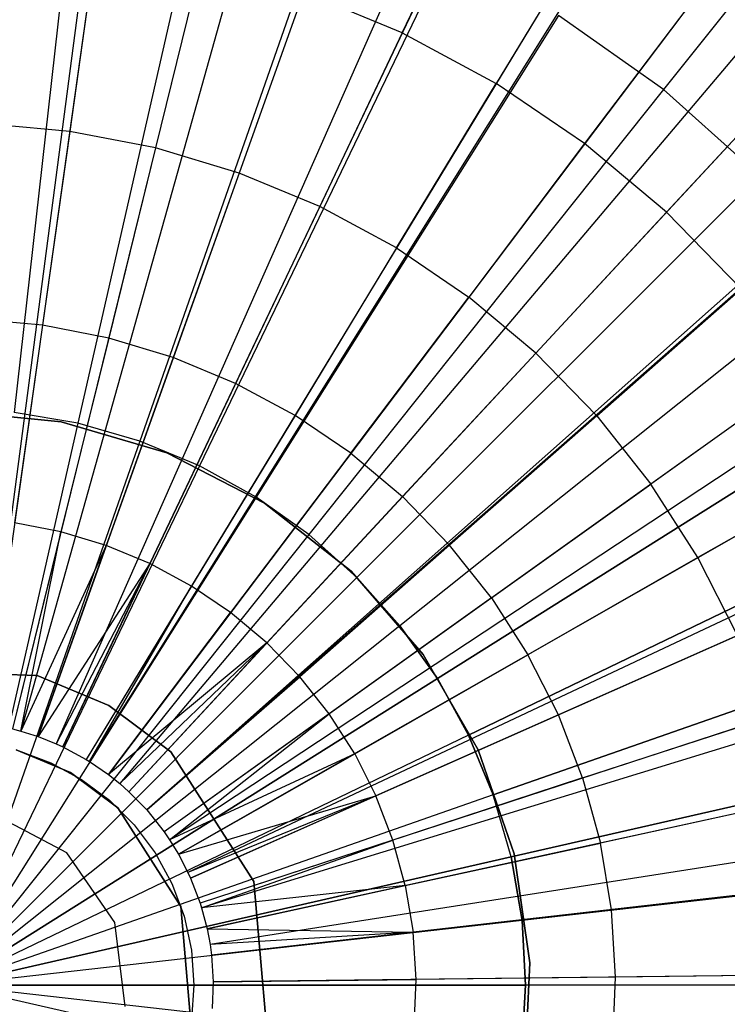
# Model space of a CAD drawing. Extents: x 0.2 to 44.2, y -21.9 to 24.
# Tile 22 of 239: x 13.7 to 14.8, y -14 to -12.4. Entities that reach past the tile are written whole.
import ezdxf

# ---------------------------------------------------------------- set-up
doc = ezdxf.new("R2010")
doc.units = 0
doc.header["$LTSCALE"] = 2.54
doc.layers.get('0').update_dxf_attribs({"color": 13, "linetype": 'CONTINUOUS'})

# ---------------------------------------------------------------- blocks, each defined once
blk = doc.blocks.new('GRUPUJ_2')
at = {"color": 0}
for p, q in [((9.8686, 6.5044, 7), (9.6286, 4.6801, 7.55)), ((9.8686, 6.5044, 7), (9.6286, 4.6801, 7.55)), ((9.8891, 6.5016, 7), (9.6324, 4.6796, 7.55)), ((9.8891, 6.5016, 7), (9.6324, 4.6796, 7.55)), ((10.1129, 6.4584, 7), (9.6732, 4.6718, 7.55)), ((10.1129, 6.4584, 7), (9.6732, 4.6718, 7.55)), ((10.1831, 6.4399, 7), (9.6859, 4.6684, 7.55)), ((10.1831, 6.4399, 7), (9.6859, 4.6684, 7.55)), ((10.3312, 6.3928, 7), (9.7129, 4.6598, 7.55)), ((10.3312, 6.3928, 7), (9.7129, 4.6598, 7.55)), ((10.4852, 6.3314, 7), (9.741, 4.6486, 7.55)), ((10.4852, 6.3314, 7), (9.741, 4.6486, 7.55)), ((10.5417, 6.3054, 7), (9.7513, 4.6439, 7.55)), ((10.5417, 6.3054, 7), (9.7513, 4.6439, 7.55)), ((10.7423, 6.1972, 7), (9.7878, 4.6242, 7.55)), ((10.7423, 6.1972, 7), (9.7878, 4.6242, 7.55)), ((10.7688, 6.1809, 7), (9.7927, 4.6212, 7.55)), ((10.7688, 6.1809, 7), (9.7927, 4.6212, 7.55)), ((10.9309, 6.0693, 7), (9.8222, 4.6008, 7.55)), ((10.9309, 6.0693, 7), (9.8222, 4.6008, 7.55)), ((10.2792, 5.7536, 7.2518), (10.4054, 6.0188, 7.1401)), ((10.2792, 5.7536, 7.2518), (10.4054, 6.0188, 7.1401)), ((11.0281, 5.9916, 7), (9.8399, 4.5867, 7.55)), ((11.0281, 5.9916, 7), (9.8399, 4.5867, 7.55)), ((11.1056, 5.9229, 7), (9.854, 4.5742, 7.55)), ((11.1056, 5.9229, 7), (9.854, 4.5742, 7.55)), ((10.5777, 5.9259, 7.1401), (10.4253, 5.6748, 7.2518)), ((10.5777, 5.9259, 7.1401), (10.4253, 5.6748, 7.2518)), ((9.8039, 5.8965, 7.2518), (9.7622, 5.6006, 7.3487)), ((9.8039, 5.8965, 7.2518), (9.7622, 5.6006, 7.3487)), ((9.9669, 5.865, 7.2518), (9.8954, 5.5748, 7.3487)), ((9.9669, 5.865, 7.2518), (9.8954, 5.5748, 7.3487)), ((10.1259, 5.8172, 7.2518), (10.0254, 5.5358, 7.3487)), ((10.1259, 5.8172, 7.2518), (10.0254, 5.5358, 7.3487)), ((10.2792, 5.7536, 7.2518), (10.1259, 5.8172, 7.2518)), ((10.2792, 5.7536, 7.2518), (10.1259, 5.8172, 7.2518)), ((10.7397, 5.816, 7.1401), (10.5627, 5.5816, 7.2518)), ((10.7397, 5.816, 7.1401), (10.5627, 5.5816, 7.2518)), ((11.2578, 5.7674, 7), (9.8818, 4.5458, 7.55)), ((11.2578, 5.7674, 7), (9.8818, 4.5458, 7.55)), ((11.2646, 5.7596, 7), (9.8818, 4.5458, 7.55)), ((11.2646, 5.7596, 7), (9.8818, 4.5458, 7.55)), ((10.2792, 5.7536, 7.2518), (10.1508, 5.4837, 7.3487)), ((10.2792, 5.7536, 7.2518), (10.1508, 5.4837, 7.3487)), ((10.2792, 5.7536, 7.2518), (10.4253, 5.6748, 7.2518)), ((10.2792, 5.7536, 7.2518), (10.4253, 5.6748, 7.2518)), ((10.69, 5.4749, 7.2518), (10.8898, 5.6903, 7.1401)), ((10.69, 5.4749, 7.2518), (10.8898, 5.6903, 7.1401)), ((10.2703, 5.4193, 7.3487), (10.4253, 5.6748, 7.2518)), ((10.2703, 5.4193, 7.3487), (10.4253, 5.6748, 7.2518)), ((10.5627, 5.5816, 7.2518), (10.4253, 5.6748, 7.2518)), ((10.5627, 5.5816, 7.2518), (10.4253, 5.6748, 7.2518)), ((9.7622, 5.6006, 7.3487), (9.627, 5.6127, 7.3487)), ((9.7622, 5.6006, 7.3487), (9.627, 5.6127, 7.3487)), ((9.7622, 5.6006, 7.3487), (9.7197, 5.2992, 7.4307)), ((9.7622, 5.6006, 7.3487), (9.7197, 5.2992, 7.4307)), ((9.8954, 5.5748, 7.3487), (9.7622, 5.6006, 7.3487)), ((9.8954, 5.5748, 7.3487), (9.7622, 5.6006, 7.3487)), ((9.8954, 5.5748, 7.3487), (9.8227, 5.2793, 7.4307)), ((9.8954, 5.5748, 7.3487), (9.8227, 5.2793, 7.4307)), ((10.0254, 5.5358, 7.3487), (9.8954, 5.5748, 7.3487)), ((10.0254, 5.5358, 7.3487), (9.8954, 5.5748, 7.3487)), ((11.4063, 5.5811, 7), (9.9088, 4.5119, 7.55)), ((11.4063, 5.5811, 7), (9.9088, 4.5119, 7.55)), ((10.5627, 5.5816, 7.2518), (10.3826, 5.3431, 7.3487)), ((10.5627, 5.5816, 7.2518), (10.3826, 5.3431, 7.3487)), ((10.69, 5.4749, 7.2518), (10.5627, 5.5816, 7.2518)), ((10.69, 5.4749, 7.2518), (10.5627, 5.5816, 7.2518)), ((10.0254, 5.5358, 7.3487), (9.9232, 5.2491, 7.4307)), ((10.0254, 5.5358, 7.3487), (9.9232, 5.2491, 7.4307)), ((10.1508, 5.4837, 7.3487), (10.0254, 5.5358, 7.3487)), ((10.1508, 5.4837, 7.3487), (10.0254, 5.5358, 7.3487)), ((11.4532, 5.5127, 7), (9.9174, 4.4994, 7.55)), ((11.4532, 5.5127, 7), (9.9174, 4.4994, 7.55)), ((10.1508, 5.4837, 7.3487), (10.0201, 5.2089, 7.4307)), ((10.1508, 5.4837, 7.3487), (10.0201, 5.2089, 7.4307)), ((10.2703, 5.4193, 7.3487), (10.1508, 5.4837, 7.3487)), ((10.2703, 5.4193, 7.3487), (10.1508, 5.4837, 7.3487)), ((10.69, 5.4749, 7.2518), (10.4867, 5.2559, 7.3487)), ((10.69, 5.4749, 7.2518), (10.4867, 5.2559, 7.3487)), ((10.69, 5.4749, 7.2518), (10.8058, 5.356, 7.2518)), ((10.69, 5.4749, 7.2518), (10.8058, 5.356, 7.2518)), ((10.2703, 5.4193, 7.3487), (10.1124, 5.1591, 7.4307)), ((10.2703, 5.4193, 7.3487), (10.1124, 5.1591, 7.4307)), ((10.2703, 5.4193, 7.3487), (10.3826, 5.3431, 7.3487)), ((10.2703, 5.4193, 7.3487), (10.3826, 5.3431, 7.3487)), ((11.5292, 5.3891, 7), (9.9312, 4.4769, 7.55)), ((11.5292, 5.3891, 7), (9.9312, 4.4769, 7.55)), ((10.1992, 5.1002, 7.4307), (10.3826, 5.3431, 7.3487)), ((10.1992, 5.1002, 7.4307), (10.3826, 5.3431, 7.3487)), ((10.4867, 5.2559, 7.3487), (10.3826, 5.3431, 7.3487)), ((10.4867, 5.2559, 7.3487), (10.3826, 5.3431, 7.3487)), ((10.5814, 5.1586, 7.3487), (10.8058, 5.356, 7.2518)), ((10.5814, 5.1586, 7.3487), (10.8058, 5.356, 7.2518)), ((9.7197, 5.2992, 7.4307), (9.6152, 5.3086, 7.4307)), ((9.7197, 5.2992, 7.4307), (9.6152, 5.3086, 7.4307)), ((9.7197, 5.2992, 7.4307), (9.6764, 4.992, 7.4979)), ((9.7197, 5.2992, 7.4307), (9.6764, 4.992, 7.4979)), ((9.8227, 5.2793, 7.4307), (9.7197, 5.2992, 7.4307)), ((9.8227, 5.2793, 7.4307), (9.7197, 5.2992, 7.4307)), ((9.8227, 5.2793, 7.4307), (9.7485, 4.9781, 7.4979)), ((9.8227, 5.2793, 7.4307), (9.7485, 4.9781, 7.4979)), ((9.9232, 5.2491, 7.4307), (9.8227, 5.2793, 7.4307)), ((9.9232, 5.2491, 7.4307), (9.8227, 5.2793, 7.4307)), ((10.4867, 5.2559, 7.3487), (10.2796, 5.0328, 7.4307)), ((10.4867, 5.2559, 7.3487), (10.2796, 5.0328, 7.4307)), ((10.5814, 5.1586, 7.3487), (10.4867, 5.2559, 7.3487)), ((10.5814, 5.1586, 7.3487), (10.4867, 5.2559, 7.3487)), ((9.9232, 5.2491, 7.4307), (9.8189, 4.9569, 7.4979)), ((9.9232, 5.2491, 7.4307), (9.8189, 4.9569, 7.4979)), ((10.0201, 5.2089, 7.4307), (9.9232, 5.2491, 7.4307)), ((10.0201, 5.2089, 7.4307), (9.9232, 5.2491, 7.4307)), ((11.6105, 5.2328, 7), (9.946, 4.4484, 7.55)), ((11.6105, 5.2328, 7), (9.946, 4.4484, 7.55)), ((10.9089, 5.226, 7.2518), (10.6657, 5.0523, 7.3487)), ((10.9089, 5.226, 7.2518), (10.6657, 5.0523, 7.3487)), ((10.0201, 5.2089, 7.4307), (9.8868, 4.9287, 7.4979)), ((10.0201, 5.2089, 7.4307), (9.8868, 4.9287, 7.4979)), ((10.1124, 5.1591, 7.4307), (10.0201, 5.2089, 7.4307)), ((10.1124, 5.1591, 7.4307), (10.0201, 5.2089, 7.4307)), ((11.632, 5.1857, 7), (9.95, 4.4398, 7.55)), ((11.632, 5.1857, 7), (9.95, 4.4398, 7.55)), ((10.1124, 5.1591, 7.4307), (9.9515, 4.8938, 7.4979)), ((10.1124, 5.1591, 7.4307), (9.9515, 4.8938, 7.4979)), ((10.1992, 5.1002, 7.4307), (10.1124, 5.1591, 7.4307)), ((10.1992, 5.1002, 7.4307), (10.1124, 5.1591, 7.4307)), ((10.5814, 5.1586, 7.3487), (10.3528, 4.9576, 7.4307)), ((10.5814, 5.1586, 7.3487), (10.3528, 4.9576, 7.4307)), ((10.5814, 5.1586, 7.3487), (10.6657, 5.0523, 7.3487)), ((10.5814, 5.1586, 7.3487), (10.6657, 5.0523, 7.3487)), ((10.1992, 5.1002, 7.4307), (10.0123, 4.8526, 7.4979)), ((10.1992, 5.1002, 7.4307), (10.0123, 4.8526, 7.4979)), ((10.1992, 5.1002, 7.4307), (10.2796, 5.0328, 7.4307)), ((10.1992, 5.1002, 7.4307), (10.2796, 5.0328, 7.4307)), ((10.9985, 5.0861, 7.2518), (10.7389, 4.938, 7.3487)), ((10.9985, 5.0861, 7.2518), (10.7389, 4.938, 7.3487)), ((10.4181, 4.8755, 7.4307), (10.6657, 5.0523, 7.3487)), ((10.4181, 4.8755, 7.4307), (10.6657, 5.0523, 7.3487)), ((10.7389, 4.938, 7.3487), (10.6657, 5.0523, 7.3487)), ((10.7389, 4.938, 7.3487), (10.6657, 5.0523, 7.3487)), ((10.0686, 4.8054, 7.4979), (10.2796, 5.0328, 7.4307)), ((10.0686, 4.8054, 7.4979), (10.2796, 5.0328, 7.4307)), ((10.3528, 4.9576, 7.4307), (10.2796, 5.0328, 7.4307)), ((10.3528, 4.9576, 7.4307), (10.2796, 5.0328, 7.4307)), ((9.7485, 4.9781, 7.4979), (9.6764, 4.992, 7.4979)), ((9.7485, 4.9781, 7.4979), (9.6764, 4.992, 7.4979)), ((9.7485, 4.9781, 7.4979), (9.6732, 4.6718, 7.55)), ((9.7485, 4.9781, 7.4979), (9.6732, 4.6718, 7.55)), ((9.6859, 4.6684, 7.55), (9.7485, 4.9781, 7.4979)), ((9.6859, 4.6684, 7.55), (9.7485, 4.9781, 7.4979)), ((9.8189, 4.9569, 7.4979), (9.7485, 4.9781, 7.4979)), ((9.8189, 4.9569, 7.4979), (9.7485, 4.9781, 7.4979)), ((11.7137, 4.9729, 7), (9.9649, 4.4011, 7.55)), ((11.7137, 4.9729, 7), (9.9649, 4.4011, 7.55)), ((9.8189, 4.9569, 7.4979), (9.6859, 4.6684, 7.55)), ((9.8189, 4.9569, 7.4979), (9.6859, 4.6684, 7.55)), ((9.7129, 4.6598, 7.55), (9.8189, 4.9569, 7.4979)), ((9.7129, 4.6598, 7.55), (9.8189, 4.9569, 7.4979)), ((9.8868, 4.9287, 7.4979), (9.8189, 4.9569, 7.4979)), ((9.8868, 4.9287, 7.4979), (9.8189, 4.9569, 7.4979)), ((10.3528, 4.9576, 7.4307), (10.1199, 4.7527, 7.4979)), ((10.3528, 4.9576, 7.4307), (10.1199, 4.7527, 7.4979)), ((10.4181, 4.8755, 7.4307), (10.3528, 4.9576, 7.4307)), ((10.4181, 4.8755, 7.4307), (10.3528, 4.9576, 7.4307)), ((9.8868, 4.9287, 7.4979), (9.7129, 4.6598, 7.55)), ((9.8868, 4.9287, 7.4979), (9.7129, 4.6598, 7.55)), ((9.8868, 4.9287, 7.4979), (9.741, 4.6486, 7.55)), ((9.8868, 4.9287, 7.4979), (9.741, 4.6486, 7.55)), ((9.7513, 4.6439, 7.55), (9.8868, 4.9287, 7.4979)), ((9.7513, 4.6439, 7.55), (9.8868, 4.9287, 7.4979)), ((9.9515, 4.8938, 7.4979), (9.8868, 4.9287, 7.4979)), ((9.9515, 4.8938, 7.4979), (9.8868, 4.9287, 7.4979)), ((11.7263, 4.9334, 7), (9.9671, 4.3939, 7.55)), ((11.7263, 4.9334, 7), (9.9671, 4.3939, 7.55)), ((10.7389, 4.938, 7.3487), (10.4746, 4.7871, 7.4307)), ((10.7389, 4.938, 7.3487), (10.4746, 4.7871, 7.4307)), ((10.8002, 4.8168, 7.3487), (10.7389, 4.938, 7.3487)), ((10.8002, 4.8168, 7.3487), (10.7389, 4.938, 7.3487)), ((9.9515, 4.8938, 7.4979), (9.7878, 4.6242, 7.55)), ((9.9515, 4.8938, 7.4979), (9.7878, 4.6242, 7.55)), ((9.7927, 4.6212, 7.55), (9.9515, 4.8938, 7.4979)), ((9.7927, 4.6212, 7.55), (9.9515, 4.8938, 7.4979)), ((10.0123, 4.8526, 7.4979), (9.9515, 4.8938, 7.4979)), ((10.0123, 4.8526, 7.4979), (9.9515, 4.8938, 7.4979)), ((10.4181, 4.8755, 7.4307), (10.1656, 4.6952, 7.4979)), ((10.4181, 4.8755, 7.4307), (10.1656, 4.6952, 7.4979)), ((10.4181, 4.8755, 7.4307), (10.4746, 4.7871, 7.4307)), ((10.4181, 4.8755, 7.4307), (10.4746, 4.7871, 7.4307)), ((9.8222, 4.6008, 7.55), (10.0123, 4.8526, 7.4979)), ((9.8222, 4.6008, 7.55), (10.0123, 4.8526, 7.4979)), ((10.0686, 4.8054, 7.4979), (10.0123, 4.8526, 7.4979)), ((10.0686, 4.8054, 7.4979), (10.0123, 4.8526, 7.4979)), ((10.8002, 4.8168, 7.3487), (10.5219, 4.6935, 7.4307)), ((10.8002, 4.8168, 7.3487), (10.5219, 4.6935, 7.4307)), ((10.0686, 4.8054, 7.4979), (9.8222, 4.6008, 7.55)), ((10.0686, 4.8054, 7.4979), (9.8222, 4.6008, 7.55)), ((10.0686, 4.8054, 7.4979), (9.8399, 4.5867, 7.55)), ((10.0686, 4.8054, 7.4979), (9.8399, 4.5867, 7.55)), ((9.854, 4.5742, 7.55), (10.0686, 4.8054, 7.4979)), ((9.854, 4.5742, 7.55), (10.0686, 4.8054, 7.4979)), ((10.0686, 4.8054, 7.4979), (10.1199, 4.7527, 7.4979)), ((10.0686, 4.8054, 7.4979), (10.1199, 4.7527, 7.4979)), ((10.2052, 4.6333, 7.4979), (10.4746, 4.7871, 7.4307)), ((10.2052, 4.6333, 7.4979), (10.4746, 4.7871, 7.4307)), ((10.5219, 4.6935, 7.4307), (10.4746, 4.7871, 7.4307)), ((10.5219, 4.6935, 7.4307), (10.4746, 4.7871, 7.4307)), ((9.7116, 4.7547, 27.5161), (9.4724, 4.763, 27.5161)), ((9.4724, 4.763, 7.5161), (9.7116, 4.7547, 7.5161)), ((9.7116, 4.7547, 27.5161), (9.4724, 4.763, 27.5161)), ((9.4724, 4.763, 7.5161), (9.7116, 4.7547, 7.5161)), ((9.8227, 4.7081, 27.5161), (9.7116, 4.7547, 27.5161)), ((9.7116, 4.7547, 7.5161), (9.8227, 4.7081, 7.5161)), ((9.7116, 4.7547, 7.5161), (9.8227, 4.7081, 7.5161)), ((9.7116, 4.7547, 27.5161), (9.7116, 4.7547, 7.5161)), ((9.8227, 4.7081, 27.5161), (9.7116, 4.7547, 27.5161)), ((9.7116, 4.7547, 27.5161), (9.7116, 4.7547, 7.5161)), ((9.8818, 4.5458, 7.55), (10.1199, 4.7527, 7.4979)), ((9.8818, 4.5458, 7.55), (10.1199, 4.7527, 7.4979)), ((11.7735, 4.753, 7), (9.9757, 4.361, 7.55)), ((11.7735, 4.753, 7), (9.9757, 4.361, 7.55)), ((10.1656, 4.6952, 7.4979), (10.1199, 4.7527, 7.4979)), ((10.1656, 4.6952, 7.4979), (10.1199, 4.7527, 7.4979)), ((9.9195, 4.6362, 27.5161), (9.8227, 4.7081, 27.5161)), ((9.8227, 4.7081, 7.5161), (9.9195, 4.6362, 7.5161)), ((9.8227, 4.7081, 7.5161), (9.8227, 4.7081, 27.5161)), ((9.9195, 4.6362, 27.5161), (9.8227, 4.7081, 27.5161)), ((9.8227, 4.7081, 7.5161), (9.9195, 4.6362, 7.5161)), ((9.8227, 4.7081, 7.5161), (9.8227, 4.7081, 27.5161)), ((10.1656, 4.6952, 7.4979), (9.9088, 4.5119, 7.55)), ((10.1656, 4.6952, 7.4979), (9.9088, 4.5119, 7.55)), ((9.9174, 4.4994, 7.55), (10.1656, 4.6952, 7.4979)), ((9.9174, 4.4994, 7.55), (10.1656, 4.6952, 7.4979)), ((10.2052, 4.6333, 7.4979), (10.1656, 4.6952, 7.4979)), ((10.2052, 4.6333, 7.4979), (10.1656, 4.6952, 7.4979)), ((10.5219, 4.6935, 7.4307), (10.2383, 4.5677, 7.4979)), ((10.5219, 4.6935, 7.4307), (10.2383, 4.5677, 7.4979)), ((10.5596, 4.5955, 7.4307), (10.5219, 4.6935, 7.4307)), ((10.5596, 4.5955, 7.4307), (10.5219, 4.6935, 7.4307)), ((10.5596, 4.5955, 7.4307), (10.8488, 4.6901, 7.3487)), ((10.5596, 4.5955, 7.4307), (10.8488, 4.6901, 7.3487)), ((9.6732, 4.6718, 7.55), (9.6859, 4.6684, 7.55)), ((9.6732, 4.6718, 7.55), (9.6859, 4.6684, 7.55)), ((9.6859, 4.6684, 7.55), (9.7129, 4.6598, 7.55)), ((9.6859, 4.6684, 7.55), (9.7129, 4.6598, 7.55)), ((9.7129, 4.6598, 7.55), (9.741, 4.6486, 7.55)), ((9.7129, 4.6598, 7.55), (9.741, 4.6486, 7.55)), ((9.6788, 4.6392, 27.5161), (9.7633, 4.6038, 27.5161)), ((9.7633, 4.6038, 7.5161), (9.6788, 4.6392, 7.5161)), ((9.7633, 4.6038, 7.5161), (9.6788, 4.6392, 7.5161)), ((9.6788, 4.6392, 27.5161), (9.7633, 4.6038, 27.5161)), ((9.6822, 4.6382, 27.5161), (9.733, 4.6193, 27.5161)), ((9.741, 4.6486, 7.55), (9.7513, 4.6439, 7.55)), ((9.741, 4.6486, 7.55), (9.7513, 4.6439, 7.55)), ((9.7513, 4.6439, 7.55), (9.7878, 4.6242, 7.55)), ((9.7513, 4.6439, 7.55), (9.7878, 4.6242, 7.55)), ((9.7878, 4.6242, 7.55), (9.7927, 4.6212, 7.55)), ((9.7878, 4.6242, 7.55), (9.7927, 4.6212, 7.55)), ((10.2052, 4.6333, 7.4979), (9.9174, 4.4994, 7.55)), ((10.2052, 4.6333, 7.4979), (9.9174, 4.4994, 7.55)), ((10.0485, 4.4347, 27.5161), (9.9195, 4.6362, 27.5161)), ((9.9195, 4.6362, 7.5161), (10.0485, 4.4347, 7.5161)), ((9.9195, 4.6362, 27.5161), (9.9195, 4.6362, 7.5161)), ((10.0485, 4.4347, 27.5161), (9.9195, 4.6362, 27.5161)), ((9.9195, 4.6362, 7.5161), (10.0485, 4.4347, 7.5161)), ((9.9195, 4.6362, 27.5161), (9.9195, 4.6362, 7.5161)), ((9.9312, 4.4769, 7.55), (10.2052, 4.6333, 7.4979)), ((9.9312, 4.4769, 7.55), (10.2052, 4.6333, 7.4979)), ((10.2052, 4.6333, 7.4979), (10.2383, 4.5677, 7.4979)), ((10.2052, 4.6333, 7.4979), (10.2383, 4.5677, 7.4979)), ((9.733, 4.6193, 27.5161), (9.7806, 4.5933, 27.5161)), ((9.7927, 4.6212, 7.55), (9.8222, 4.6008, 7.55)), ((9.7927, 4.6212, 7.55), (9.8222, 4.6008, 7.55)), ((11.7983, 4.6206, 7), (9.9803, 4.3369, 7.55)), ((11.7983, 4.6206, 7), (9.9803, 4.3369, 7.55)), ((9.7633, 4.6038, 27.5161), (9.8368, 4.5492, 27.5161)), ((9.8368, 4.5492, 7.5161), (9.7633, 4.6038, 7.5161)), ((9.7633, 4.6038, 7.5161), (9.7633, 4.6038, 27.5161)), ((9.8368, 4.5492, 7.5161), (9.7633, 4.6038, 7.5161)), ((9.7633, 4.6038, 27.5161), (9.8368, 4.5492, 27.5161)), ((9.7633, 4.6038, 7.5161), (9.7633, 4.6038, 27.5161)), ((9.7806, 4.5933, 27.5161), (9.824, 4.5608, 27.5161)), ((9.8222, 4.6008, 7.55), (9.8399, 4.5867, 7.55)), ((9.8222, 4.6008, 7.55), (9.8399, 4.5867, 7.55)), ((10.5596, 4.5955, 7.4307), (10.2647, 4.4991, 7.4979)), ((10.5596, 4.5955, 7.4307), (10.2647, 4.4991, 7.4979)), ((10.5596, 4.5955, 7.4307), (10.5871, 4.4943, 7.4307)), ((10.5596, 4.5955, 7.4307), (10.5871, 4.4943, 7.4307)), ((9.8399, 4.5867, 7.55), (9.854, 4.5742, 7.55)), ((9.8399, 4.5867, 7.55), (9.854, 4.5742, 7.55)), ((9.824, 4.5608, 27.5161), (9.8623, 4.5225, 27.5161)), ((9.854, 4.5742, 7.55), (9.8818, 4.5458, 7.55)), ((9.854, 4.5742, 7.55), (9.8818, 4.5458, 7.55)), ((9.9312, 4.4769, 7.55), (10.2383, 4.5677, 7.4979)), ((9.9312, 4.4769, 7.55), (10.2383, 4.5677, 7.4979)), ((10.2383, 4.5677, 7.4979), (9.946, 4.4484, 7.55)), ((10.2383, 4.5677, 7.4979), (9.946, 4.4484, 7.55)), ((9.95, 4.4398, 7.55), (10.2383, 4.5677, 7.4979)), ((9.95, 4.4398, 7.55), (10.2383, 4.5677, 7.4979)), ((10.2647, 4.4991, 7.4979), (10.2383, 4.5677, 7.4979)), ((10.2647, 4.4991, 7.4979), (10.2383, 4.5677, 7.4979)), ((9.8368, 4.5492, 27.5161), (9.9349, 4.396, 27.5161)), ((9.9349, 4.396, 7.5161), (9.8368, 4.5492, 7.5161)), ((9.8368, 4.5492, 7.5161), (9.8368, 4.5492, 27.5161)), ((9.9349, 4.396, 7.5161), (9.8368, 4.5492, 7.5161)), ((9.8368, 4.5492, 27.5161), (9.9349, 4.396, 27.5161)), ((9.8368, 4.5492, 7.5161), (9.8368, 4.5492, 27.5161)), ((9.8818, 4.5458, 7.55), (9.9088, 4.5119, 7.55)), ((9.8818, 4.5458, 7.55), (9.9088, 4.5119, 7.55)), ((10.8844, 4.5591, 7.3487), (10.5871, 4.4943, 7.4307)), ((10.8844, 4.5591, 7.3487), (10.5871, 4.4943, 7.4307)), ((9.8623, 4.5225, 27.5161), (9.8948, 4.4791, 27.5161)), ((11.8107, 4.5281, 7), (9.9825, 4.32, 7.55)), ((11.8107, 4.5281, 7), (9.9825, 4.32, 7.55)), ((9.9088, 4.5119, 7.55), (9.9174, 4.4994, 7.55)), ((9.9088, 4.5119, 7.55), (9.9174, 4.4994, 7.55)), ((9.9174, 4.4994, 7.55), (9.9312, 4.4769, 7.55)), ((9.9174, 4.4994, 7.55), (9.9312, 4.4769, 7.55)), ((10.2647, 4.4991, 7.4979), (9.9649, 4.4011, 7.55)), ((10.2647, 4.4991, 7.4979), (9.9649, 4.4011, 7.55)), ((9.9671, 4.3939, 7.55), (10.2647, 4.4991, 7.4979)), ((9.9671, 4.3939, 7.55), (10.2647, 4.4991, 7.4979)), ((10.2839, 4.4282, 7.4979), (10.2647, 4.4991, 7.4979)), ((10.2839, 4.4282, 7.4979), (10.2647, 4.4991, 7.4979)), ((10.2839, 4.4282, 7.4979), (10.5871, 4.4943, 7.4307)), ((10.2839, 4.4282, 7.4979), (10.5871, 4.4943, 7.4307)), ((10.6042, 4.3908, 7.4307), (10.5871, 4.4943, 7.4307)), ((10.6042, 4.3908, 7.4307), (10.5871, 4.4943, 7.4307)), ((9.8948, 4.4791, 27.5161), (9.9208, 4.4315, 27.5161)), ((9.9312, 4.4769, 7.55), (9.946, 4.4484, 7.55)), ((9.9312, 4.4769, 7.55), (9.946, 4.4484, 7.55)), ((9.946, 4.4484, 7.55), (9.95, 4.4398, 7.55)), ((9.946, 4.4484, 7.55), (9.95, 4.4398, 7.55)), ((9.95, 4.4398, 7.55), (9.9649, 4.4011, 7.55)), ((9.95, 4.4398, 7.55), (9.9649, 4.4011, 7.55)), ((9.9208, 4.4315, 27.5161), (9.9398, 4.3807, 27.5161)), ((10.2839, 4.4282, 7.4979), (9.9671, 4.3939, 7.55)), ((10.2839, 4.4282, 7.4979), (9.9671, 4.3939, 7.55)), ((9.9757, 4.361, 7.55), (10.2839, 4.4282, 7.4979)), ((9.9757, 4.361, 7.55), (10.2839, 4.4282, 7.4979)), ((10.0691, 4.1962, 27.5161), (10.0485, 4.4347, 27.5161)), ((10.0691, 4.1962, 27.5161), (10.0485, 4.4347, 27.5161)), ((10.0485, 4.4347, 7.5161), (10.0691, 4.1962, 7.5161)), ((10.0485, 4.4347, 27.5161), (10.0485, 4.4347, 7.5161)), ((10.0485, 4.4347, 7.5161), (10.0691, 4.1962, 7.5161)), ((10.0485, 4.4347, 27.5161), (10.0485, 4.4347, 7.5161)), ((10.2839, 4.4282, 7.4979), (10.2959, 4.3557, 7.4979)), ((10.2839, 4.4282, 7.4979), (10.2959, 4.3557, 7.4979)), ((10.9066, 4.4252, 7.3487), (10.6042, 4.3908, 7.4307)), ((10.9066, 4.4252, 7.3487), (10.6042, 4.3908, 7.4307)), ((9.9349, 4.396, 27.5161), (9.9506, 4.2148, 27.5161)), ((9.9506, 4.2148, 7.5161), (9.9349, 4.396, 7.5161)), ((9.9349, 4.396, 7.5161), (9.9349, 4.396, 27.5161)), ((9.9349, 4.396, 7.5161), (9.9349, 4.396, 27.5161)), ((9.9506, 4.2148, 7.5161), (9.9349, 4.396, 7.5161)), ((9.9349, 4.396, 27.5161), (9.9506, 4.2148, 27.5161)), ((9.9649, 4.4011, 7.55), (9.9671, 4.3939, 7.55)), ((9.9649, 4.4011, 7.55), (9.9671, 4.3939, 7.55)), ((9.9671, 4.3939, 7.55), (9.9757, 4.361, 7.55)), ((9.9671, 4.3939, 7.55), (9.9757, 4.361, 7.55)), ((9.9398, 4.3807, 27.5161), (9.9513, 4.3277, 27.5161)), ((10.6042, 4.3908, 7.4307), (10.2959, 4.3557, 7.4979)), ((10.6042, 4.3908, 7.4307), (10.2959, 4.3557, 7.4979)), ((10.6108, 4.2861, 7.4307), (10.6042, 4.3908, 7.4307)), ((10.6108, 4.2861, 7.4307), (10.6042, 4.3908, 7.4307)), ((9.9757, 4.361, 7.55), (10.2959, 4.3557, 7.4979)), ((9.9757, 4.361, 7.55), (10.2959, 4.3557, 7.4979)), ((9.9757, 4.361, 7.55), (9.9803, 4.3369, 7.55)), ((9.9757, 4.361, 7.55), (9.9803, 4.3369, 7.55)), ((10.2959, 4.3557, 7.4979), (9.9803, 4.3369, 7.55)), ((10.2959, 4.3557, 7.4979), (9.9803, 4.3369, 7.55)), ((9.9825, 4.32, 7.55), (10.2959, 4.3557, 7.4979)), ((9.9825, 4.32, 7.55), (10.2959, 4.3557, 7.4979)), ((10.3005, 4.2823, 7.4979), (10.2959, 4.3557, 7.4979)), ((10.3005, 4.2823, 7.4979), (10.2959, 4.3557, 7.4979)), ((9.9803, 4.3369, 7.55), (9.9825, 4.32, 7.55)), ((9.9803, 4.3369, 7.55), (9.9825, 4.32, 7.55)), ((9.9513, 4.3277, 27.5161), (9.9552, 4.2736, 27.5161)), ((9.9825, 4.32, 7.55), (9.9851, 4.2786, 7.55)), ((9.9825, 4.32, 7.55), (9.9851, 4.2786, 7.55)), ((11.825, 4.3006, 7), (9.9851, 4.2786, 7.55)), ((11.825, 4.3006, 7), (9.9851, 4.2786, 7.55)), ((10.6108, 4.2861, 7.4307), (10.3005, 4.2823, 7.4979)), ((10.6108, 4.2861, 7.4307), (10.3005, 4.2823, 7.4979)), ((10.6067, 4.1812, 7.4307), (10.6108, 4.2861, 7.4307)), ((10.6067, 4.1812, 7.4307), (10.6108, 4.2861, 7.4307)), ((10.9151, 4.2897, 7.3487), (10.6108, 4.2861, 7.4307)), ((10.9151, 4.2897, 7.3487), (10.6108, 4.2861, 7.4307)), ((9.9552, 4.2736, 27.5161), (9.9513, 4.2196, 27.5161)), ((9.9851, 4.2786, 7.55), (9.9835, 4.2371, 7.55)), ((9.9851, 4.2786, 7.55), (9.9835, 4.2371, 7.55)), ((9.9851, 4.2786, 7.55), (10.3005, 4.2823, 7.4979)), ((9.9851, 4.2786, 7.55), (10.3005, 4.2823, 7.4979)), ((10.2977, 4.2089, 7.4979), (10.3005, 4.2823, 7.4979)), ((10.2977, 4.2089, 7.4979), (10.3005, 4.2823, 7.4979))]:
    blk.add_line(p, q, dxfattribs=at)
blk = doc.blocks.new('KARO-10934_STL')
at = {"color": 0}
for p, q in [((13.5498, -13.0483, 20.1686), (13.7201, -13.0646, 20.1686)), ((13.7201, -13.0646, 16.1686), (13.5498, -13.0483, 16.1686)), ((13.5498, -13.0483, 20.1686), (13.7201, -13.0646, 20.1686)), ((13.7201, -13.0646, 16.1686), (13.5498, -13.0483, 16.1686)), ((13.7201, -13.0646, 20.1686), (13.7201, -13.0646, 16.1686)), ((13.7201, -13.0646, 20.1686), (13.8843, -13.1128, 20.1686)), ((13.8843, -13.1128, 16.1686), (13.7201, -13.0646, 16.1686)), ((13.7201, -13.0646, 20.1686), (13.7201, -13.0646, 16.1686)), ((13.7201, -13.0646, 20.1686), (13.8843, -13.1128, 20.1686)), ((13.8843, -13.1128, 16.1686), (13.7201, -13.0646, 16.1686)), ((13.8843, -13.1128, 20.1686), (13.8843, -13.1128, 16.1686)), ((13.8843, -13.1128, 20.1686), (14.0364, -13.1912, 20.1686)), ((14.0364, -13.1912, 16.1686), (13.8843, -13.1128, 16.1686)), ((13.8843, -13.1128, 20.1686), (13.8843, -13.1128, 16.1686)), ((13.8843, -13.1128, 20.1686), (14.0364, -13.1912, 20.1686)), ((14.0364, -13.1912, 16.1686), (13.8843, -13.1128, 16.1686)), ((14.0364, -13.1912, 20.1686), (14.0364, -13.1912, 16.1686)), ((14.0364, -13.1912, 20.1686), (14.1709, -13.2969, 20.1686)), ((14.1709, -13.2969, 16.1686), (14.0364, -13.1912, 16.1686)), ((14.0364, -13.1912, 20.1686), (14.0364, -13.1912, 16.1686)), ((14.0364, -13.1912, 20.1686), (14.1709, -13.2969, 20.1686)), ((14.1709, -13.2969, 16.1686), (14.0364, -13.1912, 16.1686)), ((14.1709, -13.2969, 20.1686), (14.1709, -13.2969, 16.1686)), ((14.1709, -13.2969, 20.1686), (14.2829, -13.4263, 20.1686)), ((14.2829, -13.4263, 16.1686), (14.1709, -13.2969, 16.1686)), ((14.1709, -13.2969, 20.1686), (14.1709, -13.2969, 16.1686)), ((14.1709, -13.2969, 20.1686), (14.2829, -13.4263, 20.1686)), ((14.2829, -13.4263, 16.1686), (14.1709, -13.2969, 16.1686)), ((14.2829, -13.4263, 20.1686), (14.2829, -13.4263, 16.1686)), ((14.2829, -13.4263, 20.1686), (14.3685, -13.5744, 20.1686)), ((14.3685, -13.5744, 16.1686), (14.2829, -13.4263, 16.1686)), ((14.2829, -13.4263, 20.1686), (14.2829, -13.4263, 16.1686)), ((14.2829, -13.4263, 20.1686), (14.3685, -13.5744, 20.1686)), ((14.3685, -13.5744, 16.1686), (14.2829, -13.4263, 16.1686)), ((14.3685, -13.5744, 20.1686), (14.3685, -13.5744, 16.1686)), ((14.3685, -13.5744, 20.1686), (14.4244, -13.7361, 20.1686)), ((14.4244, -13.7361, 16.1686), (14.3685, -13.5744, 16.1686)), ((14.3685, -13.5744, 20.1686), (14.3685, -13.5744, 16.1686)), ((14.3685, -13.5744, 20.1686), (14.4244, -13.7361, 20.1686)), ((14.4244, -13.7361, 16.1686), (14.3685, -13.5744, 16.1686)), ((13.7289, -13.7344, 125.882), (13.6124, -13.6732, 125.882)), ((13.7289, -13.7344, 40.385), (13.6124, -13.6732, 40.385)), ((13.7289, -13.7344, 125.882), (13.6124, -13.6732, 125.882)), ((13.7289, -13.7344, 40.385), (13.6124, -13.6732, 40.385)), ((13.8037, -13.8427, 125.8823), (13.7289, -13.7344, 125.882)), ((13.8037, -13.8427, 40.385), (13.7289, -13.7344, 40.385)), ((13.7289, -13.7344, 40.385), (13.7289, -13.7344, 125.882)), ((13.8037, -13.8427, 125.8823), (13.7289, -13.7344, 125.882)), ((13.7289, -13.7344, 40.385), (13.7289, -13.7344, 125.882)), ((13.8037, -13.8427, 40.385), (13.7289, -13.7344, 40.385)), ((14.4244, -13.7361, 20.1686), (14.4244, -13.7361, 16.1686)), ((14.4244, -13.7361, 20.1686), (14.4488, -13.9055, 20.1686)), ((14.4488, -13.9055, 16.1686), (14.4244, -13.7361, 16.1686)), ((14.4244, -13.7361, 20.1686), (14.4244, -13.7361, 16.1686)), ((14.4244, -13.7361, 20.1686), (14.4488, -13.9055, 20.1686)), ((14.4488, -13.9055, 16.1686), (14.4244, -13.7361, 16.1686)), ((13.8196, -13.9733, 125.8831), (13.8037, -13.8427, 125.8823)), ((13.8196, -13.9733, 40.385), (13.8037, -13.8427, 40.385)), ((13.8037, -13.8427, 40.385), (13.8037, -13.8427, 125.8823)), ((13.8196, -13.9733, 125.8831), (13.8037, -13.8427, 125.8823)), ((13.8037, -13.8427, 40.385), (13.8037, -13.8427, 125.8823)), ((13.8196, -13.9733, 40.385), (13.8037, -13.8427, 40.385)), ((14.4488, -13.9055, 20.1686), (14.4406, -14.0764, 20.1686)), ((14.4406, -14.0764, 16.1686), (14.4488, -13.9055, 16.1686)), ((14.4488, -13.9055, 20.1686), (14.4406, -14.0764, 20.1686)), ((14.4406, -14.0764, 16.1686), (14.4488, -13.9055, 16.1686)), ((14.4488, -13.9055, 20.1686), (14.4488, -13.9055, 16.1686)), ((14.4488, -13.9055, 20.1686), (14.4488, -13.9055, 16.1686))]:
    blk.add_line(p, q, dxfattribs=at)
blk.add_blockref('GRUPUJ_2', (3.9714, -18.2138, 12.8689), dxfattribs=at)
blk = doc.blocks.new('GRUPUJ_1')
at = {"color": 0}
for p, q in [((14.9718, 10.0658, 3.3902), (14.4343, 9.3918, 3.1418)), ((14.9718, 10.0658, 3.3902), (14.4343, 9.3918, 3.1418)), ((14.9718, 10.0658, 18.4923), (14.4343, 9.3918, 18.7407)), ((14.9718, 10.0658, 18.4923), (14.4343, 9.3918, 18.7407)), ((13.5237, 9.769, 3.1418), (13.4247, 8.8901, 2.9916)), ((13.5237, 9.769, 3.1418), (13.4247, 8.8901, 2.9916)), ((13.5237, 9.769, 18.7407), (13.4247, 8.8901, 18.891)), ((13.5237, 9.769, 18.7407), (13.4247, 8.8901, 18.891)), ((13.7206, 9.7355, 3.1418), (13.5237, 8.8733, 2.9916)), ((13.7206, 9.7355, 3.1418), (13.5237, 8.8733, 2.9916)), ((13.7206, 9.7355, 18.7407), (13.5237, 8.8733, 18.891)), ((13.7206, 9.7355, 18.7407), (13.5237, 8.8733, 18.891)), ((13.9124, 9.6803, 3.1418), (13.6203, 8.8455, 2.9916)), ((13.9124, 9.6803, 3.1418), (13.6203, 8.8455, 2.9916)), ((13.9124, 9.6803, 18.7407), (13.6203, 8.8455, 18.891)), ((13.9124, 9.6803, 18.7407), (13.6203, 8.8455, 18.891)), ((14.0968, 9.6039, 3.1418), (13.7131, 8.807, 2.9916)), ((14.0968, 9.6039, 3.1418), (13.7131, 8.807, 2.9916)), ((14.0968, 9.6039, 18.7407), (13.7131, 8.807, 18.891)), ((14.0968, 9.6039, 18.7407), (13.7131, 8.807, 18.891)), ((14.2715, 9.5073, 3.1418), (13.801, 8.7584, 2.9916)), ((14.2715, 9.5073, 3.1418), (13.801, 8.7584, 2.9916)), ((14.2715, 9.5073, 18.7407), (13.801, 8.7584, 18.891)), ((14.2715, 9.5073, 18.7407), (13.801, 8.7584, 18.891)), ((14.4343, 9.3918, 3.1418), (14.2715, 9.5073, 3.1418)), ((14.4343, 9.3918, 3.1418), (14.2715, 9.5073, 3.1418)), ((14.4343, 9.3918, 18.7407), (14.2715, 9.5073, 18.7407)), ((14.4343, 9.3918, 18.7407), (14.2715, 9.5073, 18.7407)), ((14.4343, 9.3918, 3.1418), (13.8829, 8.7003, 2.9916)), ((14.4343, 9.3918, 3.1418), (13.8829, 8.7003, 2.9916)), ((14.4343, 9.3918, 18.7407), (13.8829, 8.7003, 18.891)), ((14.4343, 9.3918, 18.7407), (13.8829, 8.7003, 18.891)), ((14.5832, 9.2588, 3.1418), (14.4343, 9.3918, 3.1418)), ((14.5832, 9.2588, 3.1418), (14.4343, 9.3918, 3.1418)), ((14.5832, 9.2588, 18.7407), (14.4343, 9.3918, 18.7407)), ((14.5832, 9.2588, 18.7407), (14.4343, 9.3918, 18.7407)), ((14.5832, 9.2588, 3.1418), (13.9578, 8.6334, 2.9916)), ((14.5832, 9.2588, 3.1418), (13.9578, 8.6334, 2.9916)), ((14.5832, 9.2588, 18.7407), (13.9578, 8.6334, 18.891)), ((14.5832, 9.2588, 18.7407), (13.9578, 8.6334, 18.891)), ((14.7162, 9.1099, 3.1418), (14.0247, 8.5585, 2.9916)), ((14.7162, 9.1099, 3.1418), (14.0247, 8.5585, 2.9916)), ((14.7162, 9.1099, 18.7407), (14.0247, 8.5585, 18.891)), ((14.7162, 9.1099, 18.7407), (14.0247, 8.5585, 18.891)), ((14.0829, 8.4766, 18.891), (14.8317, 8.9471, 18.7407)), ((14.8317, 8.9471, 3.1418), (14.0829, 8.4766, 2.9916)), ((14.8317, 8.9471, 3.1418), (14.0829, 8.4766, 2.9916)), ((14.0829, 8.4766, 18.891), (14.8317, 8.9471, 18.7407)), ((13.5237, 8.8733, 2.9916), (13.4247, 8.8901, 2.9916)), ((13.5237, 8.8733, 2.9916), (13.4247, 8.8901, 2.9916)), ((13.5237, 8.8733, 18.891), (13.4247, 8.8901, 18.891)), ((13.5237, 8.8733, 18.891), (13.4247, 8.8901, 18.891)), ((13.5237, 8.8733, 2.9916), (13.3244, 8, 2.9413)), ((13.5237, 8.8733, 2.9916), (13.3244, 8, 2.9413)), ((13.5237, 8.8733, 18.891), (13.3244, 8, 18.9413)), ((13.5237, 8.8733, 18.891), (13.3244, 8, 18.9413)), ((13.6203, 8.8455, 2.9916), (13.5237, 8.8733, 2.9916)), ((13.6203, 8.8455, 2.9916), (13.5237, 8.8733, 2.9916)), ((13.6203, 8.8455, 18.891), (13.5237, 8.8733, 18.891)), ((13.6203, 8.8455, 18.891), (13.5237, 8.8733, 18.891)), ((13.6203, 8.8455, 2.9916), (13.3244, 8, 2.9413)), ((13.6203, 8.8455, 2.9916), (13.3244, 8, 2.9413)), ((13.6203, 8.8455, 18.891), (13.3244, 8, 18.9413)), ((13.6203, 8.8455, 18.891), (13.3244, 8, 18.9413)), ((13.7131, 8.807, 2.9916), (13.6203, 8.8455, 2.9916)), ((13.7131, 8.807, 2.9916), (13.6203, 8.8455, 2.9916)), ((13.7131, 8.807, 18.891), (13.6203, 8.8455, 18.891)), ((13.7131, 8.807, 18.891), (13.6203, 8.8455, 18.891)), ((13.7131, 8.807, 2.9916), (13.3244, 8, 2.9413)), ((13.7131, 8.807, 2.9916), (13.3244, 8, 2.9413)), ((13.7131, 8.807, 18.891), (13.3244, 8, 18.9413)), ((13.7131, 8.807, 18.891), (13.3244, 8, 18.9413)), ((13.801, 8.7584, 2.9916), (13.7131, 8.807, 2.9916)), ((13.801, 8.7584, 2.9916), (13.7131, 8.807, 2.9916)), ((13.801, 8.7584, 18.891), (13.7131, 8.807, 18.891)), ((13.801, 8.7584, 18.891), (13.7131, 8.807, 18.891)), ((14.1314, 8.3886, 18.891), (14.9283, 8.7724, 18.7407)), ((14.1314, 8.3886, 18.891), (14.9283, 8.7724, 18.7407)), ((14.9283, 8.7724, 3.1418), (14.1314, 8.3886, 2.9916)), ((14.9283, 8.7724, 3.1418), (14.1314, 8.3886, 2.9916)), ((13.801, 8.7584, 2.9916), (13.3244, 8, 2.9413)), ((13.801, 8.7584, 2.9916), (13.3244, 8, 2.9413)), ((13.801, 8.7584, 18.891), (13.3244, 8, 18.9413)), ((13.801, 8.7584, 18.891), (13.3244, 8, 18.9413)), ((13.8829, 8.7003, 2.9916), (13.801, 8.7584, 2.9916)), ((13.8829, 8.7003, 2.9916), (13.801, 8.7584, 2.9916)), ((13.8829, 8.7003, 18.891), (13.801, 8.7584, 18.891)), ((13.8829, 8.7003, 18.891), (13.801, 8.7584, 18.891)), ((13.8829, 8.7003, 2.9916), (13.3244, 8, 2.9413)), ((13.8829, 8.7003, 2.9916), (13.3244, 8, 2.9413)), ((13.8829, 8.7003, 18.891), (13.3244, 8, 18.9413)), ((13.8829, 8.7003, 18.891), (13.3244, 8, 18.9413)), ((13.9578, 8.6334, 2.9916), (13.8829, 8.7003, 2.9916)), ((13.9578, 8.6334, 2.9916), (13.8829, 8.7003, 2.9916)), ((13.9578, 8.6334, 18.891), (13.8829, 8.7003, 18.891)), ((13.9578, 8.6334, 18.891), (13.8829, 8.7003, 18.891)), ((13.9578, 8.6334, 2.9916), (13.3244, 8, 2.9413)), ((13.9578, 8.6334, 2.9916), (13.3244, 8, 2.9413)), ((13.9578, 8.6334, 18.891), (13.3244, 8, 18.9413)), ((13.9578, 8.6334, 18.891), (13.3244, 8, 18.9413)), ((14.0247, 8.5585, 2.9916), (13.9578, 8.6334, 2.9916)), ((14.0247, 8.5585, 2.9916), (13.9578, 8.6334, 2.9916)), ((14.0247, 8.5585, 18.891), (13.9578, 8.6334, 18.891)), ((14.0247, 8.5585, 18.891), (13.9578, 8.6334, 18.891)), ((14.1699, 8.2958, 18.891), (15.0047, 8.588, 18.7407)), ((14.1699, 8.2958, 18.891), (15.0047, 8.588, 18.7407)), ((15.0047, 8.588, 3.1418), (14.1699, 8.2958, 2.9916)), ((15.0047, 8.588, 3.1418), (14.1699, 8.2958, 2.9916)), ((14.0247, 8.5585, 2.9916), (13.3244, 8, 2.9413)), ((14.0247, 8.5585, 2.9916), (13.3244, 8, 2.9413)), ((14.0247, 8.5585, 18.891), (13.3244, 8, 18.9413)), ((14.0247, 8.5585, 18.891), (13.3244, 8, 18.9413)), ((14.0829, 8.4766, 2.9916), (14.0247, 8.5585, 2.9916)), ((14.0829, 8.4766, 2.9916), (14.0247, 8.5585, 2.9916)), ((14.0247, 8.5585, 18.891), (14.0829, 8.4766, 18.891)), ((14.0247, 8.5585, 18.891), (14.0829, 8.4766, 18.891)), ((14.0829, 8.4766, 2.9916), (13.3244, 8, 2.9413)), ((14.0829, 8.4766, 2.9916), (13.3244, 8, 2.9413)), ((13.3244, 8, 18.9413), (14.0829, 8.4766, 18.891)), ((13.3244, 8, 18.9413), (14.0829, 8.4766, 18.891)), ((14.0829, 8.4766, 18.891), (14.1314, 8.3886, 18.891)), ((14.1314, 8.3886, 2.9916), (14.0829, 8.4766, 2.9916)), ((14.1314, 8.3886, 2.9916), (14.0829, 8.4766, 2.9916)), ((14.0829, 8.4766, 18.891), (14.1314, 8.3886, 18.891)), ((14.1314, 8.3886, 2.9916), (13.3244, 8, 2.9413)), ((14.1314, 8.3886, 2.9916), (13.3244, 8, 2.9413)), ((14.1314, 8.3886, 18.891), (13.3244, 8, 18.9413)), ((14.1314, 8.3886, 18.891), (13.3244, 8, 18.9413)), ((14.1314, 8.3886, 18.891), (14.1699, 8.2958, 18.891)), ((14.1699, 8.2958, 2.9916), (14.1314, 8.3886, 2.9916)), ((14.1699, 8.2958, 2.9916), (14.1314, 8.3886, 2.9916)), ((14.1314, 8.3886, 18.891), (14.1699, 8.2958, 18.891)), ((15.06, 8.3961, 18.7407), (14.1977, 8.1993, 18.891)), ((15.06, 8.3961, 18.7407), (14.1977, 8.1993, 18.891)), ((14.1977, 8.1993, 2.9916), (15.06, 8.3961, 3.1418)), ((14.1977, 8.1993, 2.9916), (15.06, 8.3961, 3.1418)), ((14.1699, 8.2958, 18.891), (13.3244, 8, 18.9413)), ((14.1699, 8.2958, 2.9916), (13.3244, 8, 2.9413)), ((14.1699, 8.2958, 2.9916), (13.3244, 8, 2.9413)), ((14.1699, 8.2958, 18.891), (13.3244, 8, 18.9413)), ((14.1977, 8.1993, 18.891), (14.1699, 8.2958, 18.891)), ((14.1977, 8.1993, 18.891), (14.1699, 8.2958, 18.891)), ((14.1977, 8.1993, 2.9916), (14.1699, 8.2958, 2.9916)), ((14.1977, 8.1993, 2.9916), (14.1699, 8.2958, 2.9916)), ((14.1977, 8.1993, 18.891), (13.3244, 8, 18.9413)), ((14.1977, 8.1993, 18.891), (13.3244, 8, 18.9413)), ((13.3244, 8, 2.9413), (14.1977, 8.1993, 2.9916)), ((13.3244, 8, 2.9413), (14.1977, 8.1993, 2.9916)), ((14.2145, 8.1003, 18.891), (14.1977, 8.1993, 18.891)), ((14.2145, 8.1003, 18.891), (14.1977, 8.1993, 18.891)), ((14.1977, 8.1993, 2.9916), (14.2145, 8.1003, 2.9916)), ((14.1977, 8.1993, 2.9916), (14.2145, 8.1003, 2.9916)), ((15.0934, 8.1993, 18.7407), (14.2145, 8.1003, 18.891)), ((15.0934, 8.1993, 18.7407), (14.2145, 8.1003, 18.891)), ((15.0934, 8.1993, 3.1418), (14.2145, 8.1003, 2.9916)), ((15.0934, 8.1993, 3.1418), (14.2145, 8.1003, 2.9916)), ((14.2145, 8.1003, 2.9916), (13.3244, 8, 2.9413)), ((14.2145, 8.1003, 18.891), (13.3244, 8, 18.9413)), ((14.2145, 8.1003, 18.891), (13.3244, 8, 18.9413)), ((14.2145, 8.1003, 2.9916), (13.3244, 8, 2.9413)), ((14.2145, 8.1003, 2.9916), (14.2201, 8, 2.9916)), ((14.2201, 8, 18.891), (14.2145, 8.1003, 18.891)), ((14.2201, 8, 18.891), (14.2145, 8.1003, 18.891)), ((14.2145, 8.1003, 2.9916), (14.2201, 8, 2.9916)), ((13.3244, 8, 2.9413), (14.2201, 8, 2.9916)), ((14.1977, 7.8007, 18.891), (13.3244, 8, 18.9413)), ((14.2145, 7.8997, 18.891), (13.3244, 8, 18.9413)), ((14.1977, 7.8007, 18.891), (13.3244, 8, 18.9413)), ((14.2201, 8, 18.891), (13.3244, 8, 18.9413)), ((14.2145, 7.8997, 18.891), (13.3244, 8, 18.9413)), ((14.2201, 8, 18.891), (13.3244, 8, 18.9413)), ((14.1977, 7.8007, 2.9916), (13.3244, 8, 2.9413)), ((14.1977, 7.8007, 2.9916), (13.3244, 8, 2.9413)), ((14.2145, 7.8997, 2.9916), (13.3244, 8, 2.9413)), ((14.2145, 7.8997, 2.9916), (13.3244, 8, 2.9413)), ((13.3244, 8, 2.9413), (14.2201, 8, 2.9916)), ((14.2145, 7.8997, 18.891), (14.2201, 8, 18.891)), ((14.2145, 7.8997, 18.891), (14.2201, 8, 18.891)), ((14.2201, 8, 2.9916), (14.2145, 7.8997, 2.9916)), ((14.2201, 8, 2.9916), (14.2145, 7.8997, 2.9916)), ((15.1046, 8, 18.7407), (14.2201, 8, 18.891)), ((15.1046, 8, 18.7407), (14.2201, 8, 18.891)), ((15.1046, 8, 3.1418), (14.2201, 8, 2.9916)), ((15.1046, 8, 3.1418), (14.2201, 8, 2.9916))]:
    blk.add_line(p, q, dxfattribs=at)
blk = doc.blocks.new('GRUPUJ_3')
at = {"color": 0}
for name, p in [('GRUPUJ_1', (0, 0)), ('KARO-10934_STL', (-0.2222, 21.9402, -1.2505))]:
    blk.add_blockref(name, p, dxfattribs=at)

msp = doc.modelspace()

# ---------------------------------------------------------------- block references
at = {"color": 0}
msp.add_blockref('GRUPUJ_3', (0.2222, -21.9402, 1.2505), dxfattribs=at)

doc.saveas('drawing.dxf')
